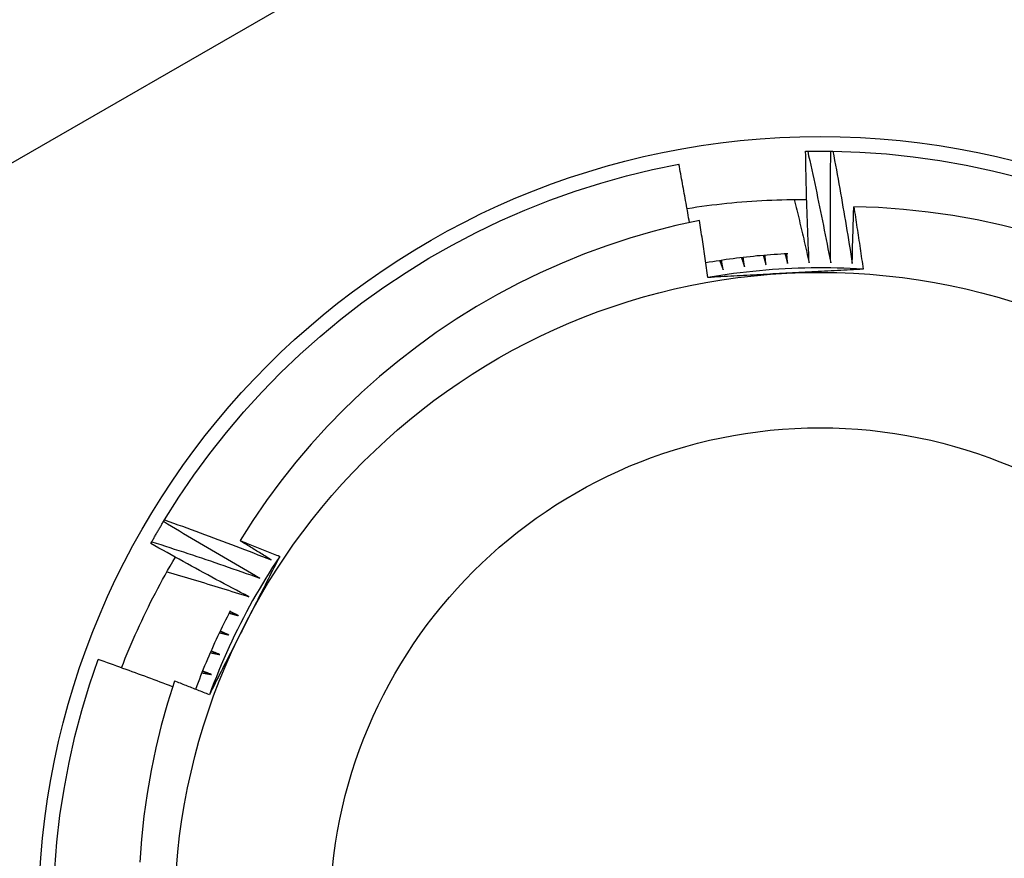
# Model space of a CAD drawing. Header units: inches. Extents: x 56.1 to 140.1, y 37.7 to 64.
# Tile 36 of 102: x 79.776 to 79.975, y 60.38 to 60.55. Entities that reach past the tile are written whole.
import ezdxf

# ---------------------------------------------------------------- set-up
doc = ezdxf.new("R2010")
doc.units = ezdxf.units.IN
doc.header["$MEASUREMENT"] = 0
doc.layers.add('Visible Edges(ANSI)', color=7, linetype='Continuous', lineweight=25)
doc.layers.add('Visible Tangent Edges(ANSI)', color=7, linetype='Continuous', lineweight=25)

msp = doc.modelspace()

# ---------------------------------------------------------------- linework, layer by layer
at = {"layer": 'Visible Edges(ANSI)'}
for p, q in [((79.93485, 60.52334), (79.93527, 60.52335)), ((79.93997, 60.52335), (79.94039, 60.52334)), ((79.80466, 60.44822), (79.80487, 60.44857)), ((79.80209, 60.44379), (79.80229, 60.44415))]:
    msp.add_line(p, q, dxfattribs=at)
at = {"layer": 'Visible Edges(ANSI)', "flags": 128}
for points in [[(79.93556, 60.50073), (79.93552, 60.50167), (79.93548, 60.50261), (79.93544, 60.50355), (79.9354, 60.50449), (79.93536, 60.50544), (79.93532, 60.50638), (79.93528, 60.50732), (79.93525, 60.50826), (79.93522, 60.5092), (79.93518, 60.51014), (79.93515, 60.51109), (79.93512, 60.51203), (79.93509, 60.51297), (79.93506, 60.51391), (79.93504, 60.51486), (79.93501, 60.5158), (79.93499, 60.51674), (79.93497, 60.51768), (79.93494, 60.51863), (79.93492, 60.51957), (79.9349, 60.52051), (79.93489, 60.52145), (79.93487, 60.5224), (79.93485, 60.52334)], [(79.93527, 60.52335), (79.93546, 60.52335), (79.93566, 60.52335), (79.93585, 60.52335), (79.93605, 60.52336), (79.93625, 60.52336), (79.93644, 60.52336), (79.93664, 60.52336), (79.93683, 60.52336), (79.93703, 60.52336), (79.93723, 60.52337), (79.93742, 60.52337), (79.93762, 60.52337), (79.93782, 60.52337), (79.93801, 60.52337), (79.93821, 60.52337), (79.9384, 60.52336), (79.9386, 60.52336), (79.9388, 60.52336), (79.93899, 60.52336), (79.93919, 60.52336), (79.93938, 60.52336), (79.93958, 60.52336), (79.93978, 60.52335), (79.93997, 60.52335)], [(79.93527, 60.52335), (79.93547, 60.52241), (79.93568, 60.52147), (79.93589, 60.52053), (79.93609, 60.51959), (79.9363, 60.51865), (79.9365, 60.51771), (79.9367, 60.51677), (79.9369, 60.51583), (79.9371, 60.51488), (79.93729, 60.51394), (79.93749, 60.513), (79.93769, 60.51206), (79.93788, 60.51112), (79.93807, 60.51017), (79.93826, 60.50923), (79.93846, 60.50829), (79.93864, 60.50734), (79.93883, 60.5064), (79.93902, 60.50546), (79.93921, 60.50451), (79.93939, 60.50357), (79.93957, 60.50262), (79.93976, 60.50168), (79.93994, 60.50073)], [(79.93994, 60.50073), (79.93993, 60.50167), (79.93991, 60.50262), (79.9399, 60.50356), (79.9399, 60.5045), (79.93989, 60.50544), (79.93988, 60.50638), (79.93988, 60.50733), (79.93987, 60.50827), (79.93987, 60.50921), (79.93987, 60.51015), (79.93987, 60.5111), (79.93987, 60.51204), (79.93987, 60.51298), (79.93987, 60.51392), (79.93988, 60.51487), (79.93988, 60.51581), (79.93989, 60.51675), (79.9399, 60.51769), (79.93991, 60.51864), (79.93992, 60.51958), (79.93993, 60.52052), (79.93994, 60.52147), (79.93996, 60.52241), (79.93997, 60.52335)], [(79.94039, 60.52334), (79.94582, 60.52316), (79.95125, 60.52278), (79.95667, 60.52222), (79.96205, 60.52146), (79.96741, 60.52052), (79.97274, 60.51939), (79.97802, 60.51808)], [(79.94039, 60.52334), (79.94056, 60.5224), (79.94074, 60.52145), (79.94091, 60.52051), (79.94109, 60.51956), (79.94126, 60.51862), (79.94143, 60.51767), (79.9416, 60.51672), (79.94177, 60.51578), (79.94194, 60.51483), (79.9421, 60.51388), (79.94227, 60.51293), (79.94243, 60.51198), (79.9426, 60.51104), (79.94276, 60.51009), (79.94292, 60.50914), (79.94308, 60.50819), (79.94324, 60.50724), (79.94339, 60.50629), (79.94355, 60.50534), (79.9437, 60.50439), (79.94386, 60.50344), (79.94401, 60.50249), (79.94416, 60.50154), (79.94431, 60.50059)], [(79.80487, 60.44857), (79.80778, 60.45317), (79.81084, 60.45767), (79.81406, 60.46206), (79.81744, 60.46633), (79.82096, 60.47048), (79.82462, 60.4745), (79.82842, 60.4784), (79.83235, 60.48216), (79.83642, 60.48578), (79.84061, 60.48925), (79.84491, 60.49258), (79.84933, 60.49575), (79.85386, 60.49877), (79.85849, 60.50163), (79.86322, 60.50432), (79.86804, 60.50684), (79.87295, 60.5092), (79.87793, 60.51138), (79.88299, 60.51339), (79.88812, 60.51522), (79.8933, 60.51687), (79.89855, 60.51833), (79.90383, 60.51961), (79.90916, 60.52071)], [(79.91132, 60.50888), (79.91123, 60.50937), (79.91114, 60.50986), (79.91106, 60.51036), (79.91097, 60.51085), (79.91088, 60.51134), (79.9108, 60.51184), (79.91071, 60.51233), (79.91062, 60.51282), (79.91053, 60.51332), (79.91044, 60.51381), (79.91035, 60.5143), (79.91026, 60.51479), (79.91017, 60.51529), (79.91008, 60.51578), (79.90999, 60.51627), (79.9099, 60.51677), (79.90981, 60.51726), (79.90972, 60.51775), (79.90963, 60.51824), (79.90954, 60.51874), (79.90944, 60.51923), (79.90935, 60.51972), (79.90926, 60.52021), (79.90916, 60.52071)], [(79.91082, 60.51172), (79.91182, 60.51188), (79.91282, 60.51203), (79.91383, 60.51217), (79.91484, 60.51231), (79.91584, 60.51244), (79.91685, 60.51256), (79.91786, 60.51267), (79.91887, 60.51278), (79.91988, 60.51288), (79.92089, 60.51298), (79.9219, 60.51306), (79.92291, 60.51314), (79.92392, 60.51322), (79.92493, 60.51328), (79.92595, 60.51334), (79.92696, 60.51339), (79.92797, 60.51344), (79.92899, 60.51347), (79.93, 60.5135), (79.93102, 60.51353), (79.93203, 60.51354), (79.93305, 60.51355), (79.93406, 60.51356), (79.93508, 60.51355)], [(79.93256, 60.51355), (79.93269, 60.51302), (79.93282, 60.51248), (79.93295, 60.51195), (79.93307, 60.51142), (79.9332, 60.51088), (79.93333, 60.51035), (79.93346, 60.50982), (79.93358, 60.50928), (79.93371, 60.50875), (79.93384, 60.50822), (79.93396, 60.50768), (79.93409, 60.50715), (79.93421, 60.50661), (79.93434, 60.50608), (79.93446, 60.50554), (79.93459, 60.50501), (79.93471, 60.50448), (79.93483, 60.50394), (79.93495, 60.50341), (79.93508, 60.50287), (79.9352, 60.50234), (79.93532, 60.5018), (79.93544, 60.50126), (79.93556, 60.50073)], [(79.94431, 60.50059), (79.94432, 60.50107), (79.94433, 60.50155), (79.94434, 60.50203), (79.94435, 60.50251), (79.94436, 60.50298), (79.94437, 60.50346), (79.94438, 60.50394), (79.94439, 60.50442), (79.9444, 60.5049), (79.94442, 60.50538), (79.94443, 60.50586), (79.94444, 60.50634), (79.94446, 60.50682), (79.94447, 60.5073), (79.94448, 60.50778), (79.9445, 60.50826), (79.94451, 60.50874), (79.94453, 60.50922), (79.94454, 60.50969), (79.94456, 60.51017), (79.94457, 60.51065), (79.94459, 60.51113), (79.9446, 60.51161), (79.94462, 60.51209)], [(79.97949, 60.5071), (79.97458, 60.50833), (79.96964, 60.5094), (79.96468, 60.51028), (79.95968, 60.511), (79.95468, 60.51154), (79.94965, 60.5119), (79.94462, 60.51209)], [(79.94462, 60.51209), (79.9447, 60.51156), (79.94479, 60.51104), (79.94487, 60.51051), (79.94495, 60.50998), (79.94503, 60.50945), (79.94511, 60.50893), (79.94519, 60.5084), (79.94527, 60.50787), (79.94535, 60.50734), (79.94543, 60.50681), (79.94551, 60.50629), (79.94559, 60.50576), (79.94567, 60.50523), (79.94575, 60.5047), (79.94583, 60.50417), (79.94591, 60.50364), (79.94598, 60.50312), (79.94606, 60.50259), (79.94614, 60.50206), (79.94621, 60.50153), (79.94629, 60.501), (79.94636, 60.50047), (79.94644, 60.49994), (79.94651, 60.49942)], [(79.91332, 60.50929), (79.90856, 60.50825), (79.90385, 60.50705), (79.89918, 60.50569), (79.89456, 60.50417), (79.89, 60.5025), (79.8855, 60.50067), (79.88106, 60.49869), (79.87668, 60.49656), (79.87238, 60.49427), (79.86815, 60.49184), (79.86401, 60.48926), (79.85996, 60.48655), (79.85602, 60.4837), (79.85218, 60.48072), (79.84844, 60.47762), (79.84481, 60.47438), (79.8413, 60.47103), (79.8379, 60.46755), (79.83462, 60.46396), (79.83147, 60.46025), (79.82844, 60.45642), (79.82554, 60.4525), (79.82279, 60.44848), (79.82018, 60.44438)], [(79.91506, 60.49773), (79.91499, 60.49821), (79.91492, 60.49869), (79.91485, 60.49918), (79.91478, 60.49966), (79.91471, 60.50014), (79.91464, 60.50062), (79.91457, 60.5011), (79.9145, 60.50159), (79.91443, 60.50207), (79.91436, 60.50255), (79.91429, 60.50303), (79.91421, 60.50351), (79.91414, 60.504), (79.91407, 60.50448), (79.91399, 60.50496), (79.91392, 60.50544), (79.91385, 60.50592), (79.91377, 60.5064), (79.9137, 60.50689), (79.91362, 60.50737), (79.91355, 60.50785), (79.91347, 60.50833), (79.9134, 60.50881), (79.91332, 60.50929)], [(79.93123, 60.50254), (79.93053, 60.5025), (79.92984, 60.50246), (79.92914, 60.50242), (79.92845, 60.50237), (79.92775, 60.50232), (79.92706, 60.50227), (79.92637, 60.50221), (79.92567, 60.50215), (79.92498, 60.50209), (79.92429, 60.50202), (79.92359, 60.50195), (79.9229, 60.50187), (79.92221, 60.50179), (79.92152, 60.50171), (79.92083, 60.50162), (79.92014, 60.50154), (79.91945, 60.50144), (79.91876, 60.50135), (79.91807, 60.50125), (79.91738, 60.50114), (79.91669, 60.50103), (79.91601, 60.50092), (79.91532, 60.50081), (79.91463, 60.50069)], [(79.91745, 60.50115), (79.91747, 60.50107), (79.9175, 60.501), (79.91753, 60.50092), (79.91756, 60.50084), (79.91759, 60.50076), (79.91762, 60.50069), (79.91765, 60.50061), (79.91768, 60.50053), (79.9177, 60.50045), (79.91773, 60.50037), (79.91776, 60.5003), (79.91779, 60.50022), (79.91782, 60.50014), (79.91785, 60.50006), (79.91788, 60.49999), (79.91791, 60.49991), (79.91794, 60.49983), (79.91796, 60.49975), (79.91799, 60.49967), (79.91802, 60.4996), (79.91805, 60.49952), (79.91808, 60.49944), (79.91811, 60.49936), (79.91814, 60.49929)], [(79.91814, 60.49929), (79.91812, 60.49937), (79.91811, 60.49945), (79.91809, 60.49953), (79.91808, 60.49961), (79.91806, 60.49969), (79.91805, 60.49977), (79.91804, 60.49985), (79.91802, 60.49993), (79.91801, 60.5), (79.91799, 60.50008), (79.91798, 60.50016), (79.91796, 60.50024), (79.91795, 60.50032), (79.91794, 60.5004), (79.91792, 60.50048), (79.91791, 60.50056), (79.91789, 60.50064), (79.91788, 60.50072), (79.91786, 60.5008), (79.91785, 60.50088), (79.91784, 60.50096), (79.91782, 60.50104), (79.91781, 60.50112), (79.91779, 60.5012)], [(79.92184, 60.50175), (79.92187, 60.50167), (79.9219, 60.50159), (79.92192, 60.50151), (79.92195, 60.50144), (79.92197, 60.50136), (79.922, 60.50128), (79.92203, 60.5012), (79.92205, 60.50112), (79.92208, 60.50104), (79.92211, 60.50096), (79.92213, 60.50088), (79.92216, 60.50081), (79.92218, 60.50073), (79.92221, 60.50065), (79.92224, 60.50057), (79.92226, 60.50049), (79.92229, 60.50041), (79.92232, 60.50033), (79.92234, 60.50025), (79.92237, 60.50018), (79.92239, 60.5001), (79.92242, 60.50002), (79.92245, 60.49994), (79.92247, 60.49986)], [(79.92247, 60.49986), (79.92246, 60.49994), (79.92245, 60.50002), (79.92244, 60.5001), (79.92243, 60.50018), (79.92241, 60.50026), (79.9224, 60.50034), (79.92239, 60.50042), (79.92238, 60.5005), (79.92237, 60.50058), (79.92236, 60.50067), (79.92234, 60.50075), (79.92233, 60.50083), (79.92232, 60.50091), (79.92231, 60.50099), (79.9223, 60.50107), (79.92229, 60.50115), (79.92227, 60.50123), (79.92226, 60.50131), (79.92225, 60.50139), (79.92224, 60.50147), (79.92223, 60.50155), (79.92222, 60.50163), (79.9222, 60.50171), (79.92219, 60.50179)], [(79.92626, 60.5022), (79.92628, 60.50212), (79.92631, 60.50204), (79.92633, 60.50196), (79.92635, 60.50188), (79.92638, 60.5018), (79.9264, 60.50173), (79.92642, 60.50165), (79.92645, 60.50157), (79.92647, 60.50149), (79.9265, 60.50141), (79.92652, 60.50133), (79.92654, 60.50125), (79.92657, 60.50117), (79.92659, 60.50109), (79.92661, 60.50101), (79.92664, 60.50093), (79.92666, 60.50085), (79.92668, 60.50077), (79.92671, 60.50069), (79.92673, 60.50061), (79.92676, 60.50053), (79.92678, 60.50045), (79.9268, 60.50037), (79.92683, 60.50029)], [(79.92683, 60.50029), (79.92682, 60.50038), (79.92681, 60.50046), (79.9268, 60.50054), (79.92679, 60.50062), (79.92678, 60.5007), (79.92677, 60.50078), (79.92676, 60.50086), (79.92675, 60.50094), (79.92674, 60.50102), (79.92673, 60.5011), (79.92673, 60.50118), (79.92672, 60.50126), (79.92671, 60.50134), (79.9267, 60.50142), (79.92669, 60.50151), (79.92668, 60.50159), (79.92667, 60.50167), (79.92666, 60.50175), (79.92665, 60.50183), (79.92665, 60.50191), (79.92664, 60.50199), (79.92663, 60.50207), (79.92662, 60.50215), (79.92661, 60.50223)], [(79.93069, 60.50251), (79.93071, 60.50243), (79.93073, 60.50235), (79.93075, 60.50227), (79.93077, 60.50219), (79.93079, 60.50211), (79.93081, 60.50203), (79.93083, 60.50195), (79.93086, 60.50187), (79.93088, 60.50179), (79.9309, 60.50171), (79.93092, 60.50163), (79.93094, 60.50155), (79.93096, 60.50147), (79.93098, 60.50139), (79.931, 60.50131), (79.93102, 60.50123), (79.93104, 60.50115), (79.93107, 60.50107), (79.93109, 60.50098), (79.93111, 60.5009), (79.93113, 60.50082), (79.93115, 60.50074), (79.93117, 60.50066), (79.93119, 60.50058)], [(79.93119, 60.50058), (79.93118, 60.50066), (79.93118, 60.50075), (79.93117, 60.50083), (79.93116, 60.50091), (79.93116, 60.50099), (79.93115, 60.50107), (79.93115, 60.50115), (79.93114, 60.50123), (79.93113, 60.50131), (79.93113, 60.50139), (79.93112, 60.50147), (79.93111, 60.50156), (79.93111, 60.50164), (79.9311, 60.50172), (79.93109, 60.5018), (79.93109, 60.50188), (79.93108, 60.50196), (79.93108, 60.50204), (79.93107, 60.50212), (79.93106, 60.5022), (79.93106, 60.50228), (79.93105, 60.50237), (79.93104, 60.50245), (79.93104, 60.50253)], [(79.94651, 60.49941), (79.9452, 60.49949), (79.94389, 60.49956), (79.94257, 60.49961), (79.94126, 60.49965), (79.93994, 60.49968), (79.93863, 60.49969), (79.93731, 60.49969), (79.936, 60.49968), (79.93468, 60.49965), (79.93336, 60.49962), (79.93205, 60.49956), (79.93074, 60.4995), (79.92942, 60.49942), (79.92811, 60.49933), (79.9268, 60.49923), (79.92549, 60.49911), (79.92418, 60.49898), (79.92287, 60.49884), (79.92157, 60.49868), (79.92026, 60.49851), (79.91896, 60.49833), (79.91766, 60.49814), (79.91636, 60.49793), (79.91506, 60.49771)], [(79.94651, 60.49942), (79.94586, 60.49938), (79.94521, 60.49934), (79.94456, 60.49931), (79.94391, 60.49927), (79.94326, 60.49924), (79.94261, 60.4992), (79.94196, 60.49917), (79.94131, 60.49913), (79.94066, 60.4991), (79.94001, 60.49906), (79.93936, 60.49903), (79.93871, 60.49899), (79.93805, 60.49896), (79.9374, 60.49892), (79.93675, 60.49889), (79.9361, 60.49885), (79.93545, 60.49882), (79.93479, 60.49878), (79.93414, 60.49875), (79.93349, 60.49872), (79.93283, 60.49868), (79.93218, 60.49865), (79.93153, 60.49861), (79.93087, 60.49858)], [(79.93087, 60.49858), (79.93021, 60.49854), (79.92955, 60.49851), (79.92889, 60.49847), (79.92823, 60.49844), (79.92757, 60.4984), (79.92691, 60.49837), (79.92625, 60.49833), (79.92559, 60.4983), (79.92493, 60.49826), (79.92427, 60.49823), (79.92361, 60.49819), (79.92295, 60.49816), (79.92229, 60.49812), (79.92164, 60.49808), (79.92098, 60.49805), (79.92032, 60.49801), (79.91966, 60.49798), (79.919, 60.49794), (79.91835, 60.49791), (79.91769, 60.49787), (79.91703, 60.49784), (79.91638, 60.4978), (79.91572, 60.49776), (79.91506, 60.49773)], [(79.80229, 60.44415), (79.80239, 60.44432), (79.80248, 60.44449), (79.80258, 60.44466), (79.80268, 60.44483), (79.80277, 60.445), (79.80287, 60.44517), (79.80297, 60.44534), (79.80307, 60.44551), (79.80316, 60.44568), (79.80326, 60.44585), (79.80336, 60.44602), (79.80346, 60.44619), (79.80356, 60.44636), (79.80366, 60.44653), (79.80376, 60.4467), (79.80386, 60.44687), (79.80396, 60.44704), (79.80406, 60.44721), (79.80416, 60.44738), (79.80426, 60.44754), (79.80436, 60.44771), (79.80446, 60.44788), (79.80456, 60.44805), (79.80466, 60.44822)], [(79.82417, 60.43677), (79.82335, 60.43723), (79.82253, 60.4377), (79.82171, 60.43817), (79.8209, 60.43864), (79.82008, 60.4391), (79.81926, 60.43957), (79.81845, 60.44005), (79.81763, 60.44052), (79.81681, 60.44099), (79.816, 60.44147), (79.81519, 60.44194), (79.81437, 60.44242), (79.81356, 60.4429), (79.81275, 60.44337), (79.81194, 60.44385), (79.81113, 60.44433), (79.81032, 60.44482), (79.80951, 60.4453), (79.8087, 60.44578), (79.80789, 60.44627), (79.80708, 60.44675), (79.80627, 60.44724), (79.80547, 60.44773), (79.80466, 60.44822)], [(79.80487, 60.44857), (79.80578, 60.44825), (79.80668, 60.44792), (79.80759, 60.44759), (79.80849, 60.44727), (79.8094, 60.44694), (79.8103, 60.44661), (79.8112, 60.44628), (79.81211, 60.44594), (79.81301, 60.44561), (79.81391, 60.44528), (79.81481, 60.44494), (79.81571, 60.4446), (79.81662, 60.44427), (79.81752, 60.44393), (79.81842, 60.44359), (79.81932, 60.44324), (79.82021, 60.4429), (79.82111, 60.44256), (79.82201, 60.44221), (79.82291, 60.44187), (79.82381, 60.44152), (79.82471, 60.44117), (79.8256, 60.44082), (79.8265, 60.44047)], [(79.82196, 60.43299), (79.82113, 60.43343), (79.82029, 60.43387), (79.81946, 60.43431), (79.81863, 60.43475), (79.8178, 60.43519), (79.81696, 60.43563), (79.81613, 60.43608), (79.8153, 60.43652), (79.81447, 60.43697), (79.81364, 60.43742), (79.81281, 60.43787), (79.81199, 60.43831), (79.81116, 60.43877), (79.81033, 60.43922), (79.8095, 60.43967), (79.80868, 60.44012), (79.80785, 60.44058), (79.80703, 60.44103), (79.8062, 60.44149), (79.80538, 60.44195), (79.80455, 60.44241), (79.80373, 60.44287), (79.80291, 60.44333), (79.80209, 60.44379)], [(79.80229, 60.44415), (79.80321, 60.44386), (79.80412, 60.44356), (79.80504, 60.44327), (79.80595, 60.44297), (79.80686, 60.44267), (79.80778, 60.44237), (79.80869, 60.44207), (79.80961, 60.44176), (79.81052, 60.44146), (79.81143, 60.44116), (79.81234, 60.44085), (79.81325, 60.44054), (79.81417, 60.44024), (79.81508, 60.43993), (79.81599, 60.43962), (79.8169, 60.4393), (79.81781, 60.43899), (79.81872, 60.43868), (79.81963, 60.43836), (79.82054, 60.43805), (79.82145, 60.43773), (79.82235, 60.43741), (79.82326, 60.43709), (79.82417, 60.43677)], [(79.82018, 60.44438), (79.82052, 60.44424), (79.82085, 60.44411), (79.82119, 60.44398), (79.82152, 60.44385), (79.82186, 60.44372), (79.82219, 60.44359), (79.82253, 60.44345), (79.82286, 60.44332), (79.8232, 60.44319), (79.82353, 60.44306), (79.82387, 60.44292), (79.8242, 60.44279), (79.82454, 60.44266), (79.82487, 60.44252), (79.82521, 60.44239), (79.82554, 60.44226), (79.82588, 60.44212), (79.82621, 60.44199), (79.82655, 60.44185), (79.82688, 60.44172), (79.82722, 60.44159), (79.82755, 60.44145), (79.82789, 60.44132), (79.82822, 60.44118)], [(79.8265, 60.44047), (79.82624, 60.44063), (79.82597, 60.44079), (79.82571, 60.44096), (79.82544, 60.44112), (79.82518, 60.44128), (79.82492, 60.44144), (79.82465, 60.4416), (79.82439, 60.44177), (79.82413, 60.44193), (79.82386, 60.44209), (79.8236, 60.44225), (79.82333, 60.44242), (79.82307, 60.44258), (79.82281, 60.44274), (79.82255, 60.4429), (79.82228, 60.44307), (79.82202, 60.44323), (79.82176, 60.44339), (79.82149, 60.44356), (79.82123, 60.44372), (79.82097, 60.44388), (79.8207, 60.44405), (79.82044, 60.44421), (79.82018, 60.44438)], [(79.79615, 60.41858), (79.79653, 60.41955), (79.79692, 60.42051), (79.79731, 60.42147), (79.79771, 60.42243), (79.79811, 60.42339), (79.79853, 60.42434), (79.79895, 60.42529), (79.79937, 60.42624), (79.7998, 60.42719), (79.80024, 60.42813), (79.80069, 60.42907), (79.80114, 60.43001), (79.8016, 60.43094), (79.80206, 60.43187), (79.80253, 60.4328), (79.80301, 60.43373), (79.8035, 60.43465), (79.80399, 60.43557), (79.80449, 60.43648), (79.80499, 60.43739), (79.8055, 60.4383), (79.80602, 60.43921), (79.80654, 60.44011), (79.80707, 60.44101)], [(79.82822, 60.44118), (79.8275, 60.44008), (79.82678, 60.43898), (79.82608, 60.43787), (79.82539, 60.43675), (79.82471, 60.43562), (79.82404, 60.43449), (79.82338, 60.43335), (79.82273, 60.43221), (79.8221, 60.43105), (79.82147, 60.4299), (79.82086, 60.42873), (79.82026, 60.42756), (79.81967, 60.42638), (79.81909, 60.4252), (79.81853, 60.42401), (79.81797, 60.42282), (79.81743, 60.42162), (79.8169, 60.42042), (79.81638, 60.41921), (79.81587, 60.418), (79.81538, 60.41678), (79.8149, 60.41555), (79.81443, 60.41432), (79.81397, 60.41309)], [(79.82822, 60.44118), (79.82793, 60.4406), (79.82763, 60.44002), (79.82734, 60.43944), (79.82704, 60.43886), (79.82675, 60.43828), (79.82645, 60.4377), (79.82616, 60.43712), (79.82586, 60.43654), (79.82557, 60.43595), (79.82527, 60.43537), (79.82498, 60.43479), (79.82468, 60.43421), (79.82439, 60.43363), (79.82409, 60.43305), (79.8238, 60.43246), (79.8235, 60.43188), (79.8232, 60.4313), (79.82291, 60.43072), (79.82261, 60.43013), (79.82231, 60.42955), (79.82202, 60.42897), (79.82172, 60.42838), (79.82142, 60.4278), (79.82113, 60.42722)], [(79.80536, 60.43806), (79.80606, 60.43785), (79.80675, 60.43765), (79.80744, 60.43745), (79.80814, 60.43724), (79.80883, 60.43703), (79.80952, 60.43683), (79.81022, 60.43662), (79.81091, 60.43641), (79.8116, 60.4362), (79.81229, 60.43599), (79.81298, 60.43578), (79.81368, 60.43557), (79.81437, 60.43536), (79.81506, 60.43515), (79.81575, 60.43494), (79.81644, 60.43472), (79.81713, 60.43451), (79.81782, 60.43429), (79.81851, 60.43408), (79.8192, 60.43386), (79.81989, 60.43365), (79.82058, 60.43343), (79.82127, 60.43321), (79.82196, 60.43299)], [(79.81821, 60.43016), (79.81788, 60.42952), (79.81755, 60.42887), (79.81722, 60.42822), (79.8169, 60.42757), (79.81658, 60.42692), (79.81626, 60.42626), (79.81595, 60.42561), (79.81564, 60.42495), (79.81533, 60.42429), (79.81503, 60.42363), (79.81473, 60.42296), (79.81444, 60.4223), (79.81414, 60.42163), (79.81386, 60.42097), (79.81357, 60.4203), (79.81329, 60.41963), (79.81301, 60.41896), (79.81274, 60.41828), (79.81247, 60.41761), (79.8122, 60.41693), (79.81194, 60.41625), (79.81168, 60.41557), (79.81143, 60.41489), (79.81118, 60.41421)], [(79.81797, 60.42968), (79.81805, 60.42966), (79.81813, 60.42964), (79.81821, 60.42961), (79.81829, 60.42959), (79.81837, 60.42957), (79.81844, 60.42955), (79.81852, 60.42953), (79.8186, 60.4295), (79.81868, 60.42948), (79.81876, 60.42946), (79.81884, 60.42944), (79.81892, 60.42941), (79.819, 60.42939), (79.81908, 60.42937), (79.81916, 60.42935), (79.81924, 60.42932), (79.81932, 60.4293), (79.8194, 60.42928), (79.81948, 60.42926), (79.81956, 60.42923), (79.81964, 60.42921), (79.81972, 60.42919), (79.8198, 60.42917), (79.81988, 60.42914)], [(79.81988, 60.42914), (79.81981, 60.42918), (79.81974, 60.42921), (79.81966, 60.42925), (79.81959, 60.42929), (79.81952, 60.42932), (79.81944, 60.42936), (79.81937, 60.42939), (79.8193, 60.42943), (79.81922, 60.42946), (79.81915, 60.4295), (79.81908, 60.42953), (79.819, 60.42957), (79.81893, 60.4296), (79.81886, 60.42964), (79.81879, 60.42967), (79.81871, 60.42971), (79.81864, 60.42975), (79.81857, 60.42978), (79.81849, 60.42982), (79.81842, 60.42985), (79.81835, 60.42989), (79.81827, 60.42992), (79.8182, 60.42996), (79.81813, 60.42999)], [(79.82113, 60.42722), (79.82083, 60.42663), (79.82053, 60.42604), (79.82023, 60.42545), (79.81993, 60.42486), (79.81963, 60.42427), (79.81933, 60.42368), (79.81903, 60.42309), (79.81873, 60.4225), (79.81843, 60.42191), (79.81813, 60.42132), (79.81783, 60.42074), (79.81753, 60.42015), (79.81723, 60.41956), (79.81693, 60.41897), (79.81664, 60.41838), (79.81634, 60.4178), (79.81604, 60.41721), (79.81574, 60.41662), (79.81544, 60.41604), (79.81515, 60.41545), (79.81485, 60.41486), (79.81455, 60.41427), (79.81425, 60.41369), (79.81396, 60.4131)], [(79.816, 60.4257), (79.81608, 60.42568), (79.81616, 60.42566), (79.81624, 60.42564), (79.81632, 60.42563), (79.8164, 60.42561), (79.81648, 60.42559), (79.81656, 60.42557), (79.81664, 60.42555), (79.81672, 60.42553), (79.8168, 60.42551), (79.81688, 60.42549), (79.81696, 60.42547), (79.81704, 60.42545), (79.81712, 60.42543), (79.8172, 60.42541), (79.81728, 60.42539), (79.81737, 60.42537), (79.81745, 60.42535), (79.81753, 60.42533), (79.81761, 60.42531), (79.81769, 60.42529), (79.81777, 60.42527), (79.81785, 60.42525), (79.81793, 60.42523)], [(79.81793, 60.42523), (79.81785, 60.42526), (79.81778, 60.4253), (79.81771, 60.42533), (79.81763, 60.42536), (79.81756, 60.42539), (79.81748, 60.42543), (79.81741, 60.42546), (79.81733, 60.42549), (79.81726, 60.42553), (79.81719, 60.42556), (79.81711, 60.42559), (79.81704, 60.42563), (79.81696, 60.42566), (79.81689, 60.42569), (79.81681, 60.42572), (79.81674, 60.42576), (79.81667, 60.42579), (79.81659, 60.42582), (79.81652, 60.42586), (79.81644, 60.42589), (79.81637, 60.42592), (79.8163, 60.42596), (79.81622, 60.42599), (79.81615, 60.42602)], [(79.81416, 60.42166), (79.81424, 60.42165), (79.81432, 60.42163), (79.8144, 60.42161), (79.81448, 60.4216), (79.81456, 60.42158), (79.81464, 60.42156), (79.81473, 60.42154), (79.81481, 60.42153), (79.81489, 60.42151), (79.81497, 60.42149), (79.81505, 60.42148), (79.81513, 60.42146), (79.81521, 60.42144), (79.81529, 60.42143), (79.81538, 60.42141), (79.81546, 60.42139), (79.81554, 60.42137), (79.81562, 60.42136), (79.8157, 60.42134), (79.81578, 60.42132), (79.81586, 60.42131), (79.81594, 60.42129), (79.81602, 60.42127), (79.81611, 60.42125)], [(79.81611, 60.42125), (79.81603, 60.42128), (79.81595, 60.42131), (79.81588, 60.42134), (79.8158, 60.42138), (79.81573, 60.42141), (79.81565, 60.42144), (79.81558, 60.42147), (79.8155, 60.4215), (79.81543, 60.42153), (79.81535, 60.42156), (79.81528, 60.42159), (79.8152, 60.42162), (79.81513, 60.42165), (79.81505, 60.42168), (79.81498, 60.42171), (79.8149, 60.42174), (79.81483, 60.42177), (79.81475, 60.4218), (79.81467, 60.42183), (79.8146, 60.42186), (79.81452, 60.42189), (79.81445, 60.42192), (79.81437, 60.42196), (79.8143, 60.42199)], [(79.7826, 60.37779), (79.78305, 60.38321), (79.78368, 60.38862), (79.7845, 60.394), (79.78551, 60.39935), (79.7867, 60.40466), (79.78808, 60.40992), (79.78965, 60.41513), (79.79139, 60.42029)], [(79.80651, 60.41473), (79.80589, 60.41497), (79.80526, 60.41521), (79.80463, 60.41545), (79.804, 60.41568), (79.80337, 60.41592), (79.80275, 60.41615), (79.80212, 60.41639), (79.80149, 60.41662), (79.80086, 60.41685), (79.80023, 60.41709), (79.7996, 60.41732), (79.79897, 60.41755), (79.79834, 60.41778), (79.79771, 60.41801), (79.79708, 60.41824), (79.79645, 60.41847), (79.79582, 60.4187), (79.79518, 60.41893), (79.79455, 60.41916), (79.79392, 60.41938), (79.79329, 60.41961), (79.79266, 60.41984), (79.79203, 60.42006), (79.79139, 60.42029)], [(79.81245, 60.41757), (79.81254, 60.41755), (79.81262, 60.41754), (79.8127, 60.41752), (79.81278, 60.41751), (79.81286, 60.41749), (79.81294, 60.41748), (79.81303, 60.41746), (79.81311, 60.41745), (79.81319, 60.41744), (79.81327, 60.41742), (79.81335, 60.41741), (79.81343, 60.41739), (79.81352, 60.41738), (79.8136, 60.41736), (79.81368, 60.41735), (79.81376, 60.41734), (79.81384, 60.41732), (79.81392, 60.41731), (79.81401, 60.41729), (79.81409, 60.41728), (79.81417, 60.41726), (79.81425, 60.41725), (79.81433, 60.41723), (79.81441, 60.41722)], [(79.81441, 60.41722), (79.81434, 60.41725), (79.81426, 60.41728), (79.81418, 60.4173), (79.81411, 60.41733), (79.81403, 60.41736), (79.81396, 60.41739), (79.81388, 60.41741), (79.8138, 60.41744), (79.81373, 60.41747), (79.81365, 60.4175), (79.81357, 60.41753), (79.8135, 60.41755), (79.81342, 60.41758), (79.81335, 60.41761), (79.81327, 60.41764), (79.81319, 60.41767), (79.81312, 60.4177), (79.81304, 60.41772), (79.81296, 60.41775), (79.81289, 60.41778), (79.81281, 60.41781), (79.81274, 60.41784), (79.81266, 60.41786), (79.81258, 60.41789)], [(79.8069, 60.41589), (79.80548, 60.41142), (79.80421, 60.40689), (79.8031, 60.40233), (79.80214, 60.39773), (79.80134, 60.39311), (79.80069, 60.38847), (79.80021, 60.38382), (79.79988, 60.37915)], [(79.81396, 60.4131), (79.81366, 60.41322), (79.81337, 60.41334), (79.81308, 60.41345), (79.81278, 60.41357), (79.81249, 60.41369), (79.81219, 60.41381), (79.8119, 60.41392), (79.81161, 60.41404), (79.81131, 60.41416), (79.81102, 60.41427), (79.81072, 60.41439), (79.81043, 60.41451), (79.81014, 60.41462), (79.80984, 60.41474), (79.80955, 60.41486), (79.80925, 60.41497), (79.80896, 60.41509), (79.80866, 60.4152), (79.80837, 60.41532), (79.80808, 60.41543), (79.80778, 60.41555), (79.80749, 60.41566), (79.80719, 60.41578), (79.8069, 60.41589)]]:
    msp.add_lwpolyline(points, dxfattribs=at)
at = {"layer": 'Visible Edges(ANSI)'}
for radius in [0.34516, 0.15846, 0.13091]:
    msp.add_circle((79.9378, 60.36785), radius, dxfattribs=at)
at = {"layer": 'Visible Tangent Edges(ANSI)'}
msp.add_line((79.72323, 60.49173), (79.9378, 60.61561), dxfattribs=at)
for radius in [0.33084, 0.09941]:
    msp.add_circle((79.9378, 60.36785), radius, dxfattribs=at)

doc.saveas('drawing.dxf')
